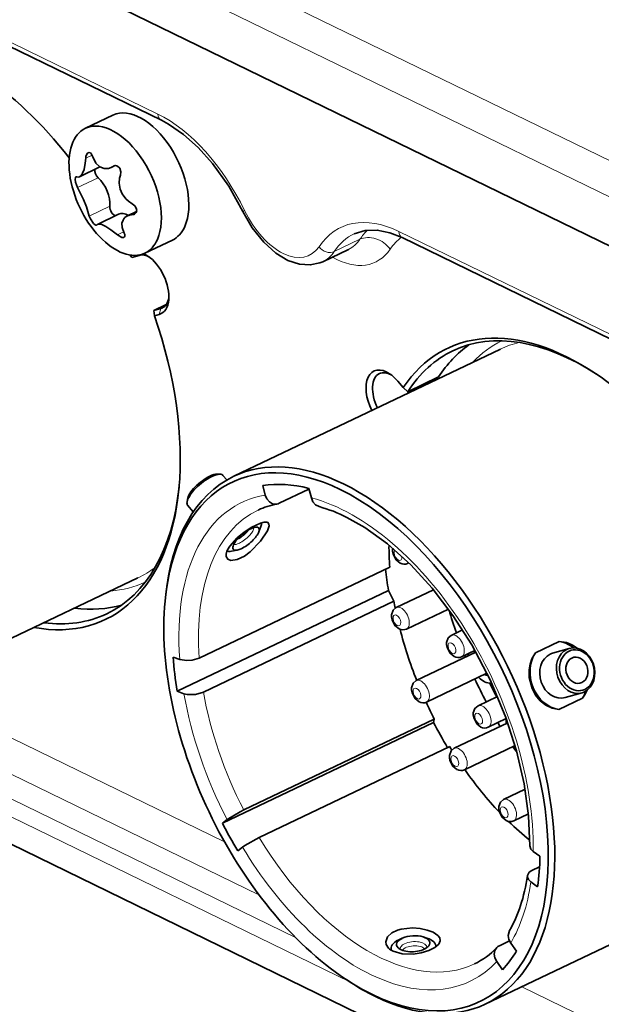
# Model space of a CAD drawing. Extents: x 5 to 415, y 5 to 296.
# Tile 8 of 58: x 62 to 75, y 18 to 40. Entities that reach past the tile are written whole.
import ezdxf

# ---------------------------------------------------------------- set-up
doc = ezdxf.new("R2010")
doc.units = 0

msp = doc.modelspace()

# ---------------------------------------------------------------- linework, layer by layer
at = {"color": 7, "lineweight": 13}
msp.add_line((81.355377, 32.835793), (24.419712, 60.555664), dxfattribs=at)
at = {"color": 7, "lineweight": 35}
for p, q in [((81.423904, 31.739624), (24.488239, 59.459499)), ((81.423904, 31.739624), (24.488239, 59.459499)), ((83.089394, 11.630623), (26.153725, 39.350498))]:
    msp.add_line(p, q, dxfattribs=at)
at = {"color": 7, "lineweight": 13, "ltscale": 0.224997}
msp.add_line((57.357441, 41.543652), (65.449249, 37.60405), dxfattribs=at)
at = {"color": 7, "lineweight": 35, "ltscale": 0.224997}
msp.add_line((57.434013, 41.407574), (65.525818, 37.467968), dxfattribs=at)
at = {"color": 7, "lineweight": 13, "ltscale": 0.365693}
msp.add_line((81.36702, 33.613758), (68.21521, 40.016888), dxfattribs=at)
at = {"color": 7, "lineweight": 35, "ltscale": 0.016485}
msp.add_line((63.878952, 37.29504), (64.474159, 37.578873), dxfattribs=at)
at = {"color": 7, "lineweight": 13, "ltscale": 0.003814}
msp.add_line((64.022728, 36.711403), (63.885017, 36.645733), dxfattribs=at)
at = {"color": 7, "lineweight": 35, "ltscale": 0.012235}
msp.add_line((64.192207, 36.456387), (63.750465, 36.245735), dxfattribs=at)
at = {"color": 7, "lineweight": 35, "ltscale": 0.002268}
msp.add_line((64.518578, 36.48497), (64.436691, 36.445919), dxfattribs=at)
at = {"color": 7, "lineweight": 13, "ltscale": 0.000683}
msp.add_line((64.503548, 36.481712), (64.478874, 36.469948), dxfattribs=at)
at = {"color": 7, "lineweight": 35, "ltscale": 0.000345}
msp.add_line((64.490891, 36.476772), (64.478874, 36.469948), dxfattribs=at)
at = {"color": 7, "lineweight": 13, "ltscale": 0.012355}
for p, q in [((64.153915, 36.223312), (63.707825, 36.01059)), ((64.409515, 35.604149), (63.963428, 35.391422))]:
    msp.add_line(p, q, dxfattribs=at)
at = {"color": 7, "lineweight": 35, "ltscale": 0.005451}
msp.add_line((64.98941, 35.488972), (64.792618, 35.395126), dxfattribs=at)
at = {"color": 7, "lineweight": 13, "ltscale": 0.001688}
msp.add_line((64.971092, 35.454277), (64.910156, 35.425217), dxfattribs=at)
at = {"color": 7, "lineweight": 35, "ltscale": 0.012725}
msp.add_line((64.599358, 35.430023), (64.139915, 35.21093), dxfattribs=at)
at = {"color": 7, "lineweight": 35, "ltscale": 0.000128}
msp.add_line((64.120377, 35.196609), (64.124489, 35.199665), dxfattribs=at)
at = {"color": 7, "lineweight": 13, "ltscale": 0.003739}
msp.add_line((64.706902, 35.046211), (64.571899, 34.981838), dxfattribs=at)
at = {"color": 7, "lineweight": 13, "ltscale": 0.226373}
msp.add_line((70.67572, 35.059471), (78.817001, 31.095783), dxfattribs=at)
at = {"color": 7, "lineweight": 35, "ltscale": 0.016486}
msp.add_line((65.170181, 34.587143), (65.765396, 34.870975), dxfattribs=at)
at = {"color": 7, "lineweight": 13, "ltscale": 0.015455}
msp.add_line((69.833206, 34.887218), (69.275192, 34.621124), dxfattribs=at)
at = {"color": 7, "lineweight": 35, "ltscale": 0.226372}
msp.add_line((70.752296, 34.923393), (78.89357, 30.959705), dxfattribs=at)
at = {"color": 7, "lineweight": 35, "ltscale": 0.015455}
msp.add_line((69.029106, 34.402378), (69.587112, 34.668472), dxfattribs=at)
at = {"color": 7, "lineweight": 35, "ltscale": 0.001723}
msp.add_line((64.888832, 34.495968), (64.843178, 34.547607), dxfattribs=at)
at = {"color": 7, "lineweight": 35, "ltscale": 0.003986}
for p, q in [((64.888832, 34.495968), (65.042084, 34.539963)), ((65.517624, 33.388023), (65.364372, 33.344028))]:
    msp.add_line(p, q, dxfattribs=at)
at = {"color": 7, "lineweight": 13, "ltscale": 0.00028}
msp.add_line((65.042084, 34.539963), (65.032082, 34.545006), dxfattribs=at)
at = {"color": 7, "lineweight": 35, "ltscale": 0.007428}
msp.add_line((65.364372, 33.344028), (65.632545, 33.471912), dxfattribs=at)
at = {"color": 7, "lineweight": 35, "ltscale": 0.002854}
msp.add_line((65.364372, 33.344028), (65.377739, 33.230671), dxfattribs=at)
at = {"color": 7, "lineweight": 13, "ltscale": 0.003318}
msp.add_line((65.517624, 33.388023), (65.481262, 33.260391), dxfattribs=at)
at = {"color": 7, "lineweight": 13, "ltscale": 0.001665}
msp.add_line((65.517624, 33.388023), (65.577736, 33.416691), dxfattribs=at)
at = {"color": 7, "lineweight": 35, "ltscale": 0.002693}
msp.add_line((65.481262, 33.260391), (65.377739, 33.230671), dxfattribs=at)
at = {"color": 7, "lineweight": 35, "ltscale": 0.160219}
for p, q in [((67.095139, 29.748112), (72.879829, 32.506618)), ((59.234661, 24.786999), (65.019348, 27.545506))]:
    msp.add_line(p, q, dxfattribs=at)
at = {"color": 7, "lineweight": 35, "ltscale": 0.018546}
msp.add_line((70.871323, 31.583311), (71.540939, 31.902624), dxfattribs=at)
at = {"color": 7, "lineweight": 35, "ltscale": 0.004426}
msp.add_line((70.656929, 31.808233), (70.77079, 31.672674), dxfattribs=at)
at = {"color": 7, "lineweight": 35, "ltscale": 0.003363}
msp.add_line((70.77079, 31.672674), (70.871323, 31.583311), dxfattribs=at)
at = {"color": 7, "lineweight": 35, "ltscale": 0.001546}
for p, q in [((66.733749, 29.795103), (66.795563, 29.793875)), ((66.092232, 29.256275), (66.082764, 29.195179))]:
    msp.add_line(p, q, dxfattribs=at)
at = {"color": 7, "lineweight": 35, "ltscale": 0.003238}
msp.add_line((66.862343, 29.768112), (66.945648, 29.668926), dxfattribs=at)
at = {"color": 7, "lineweight": 35, "ltscale": 0.005382}
for p, q in [((67.724197, 29.548193), (67.781494, 29.340679)), ((68.780029, 29.280165), (68.72274, 29.48768))]:
    msp.add_line(p, q, dxfattribs=at)
at = {"color": 7, "lineweight": 35, "ltscale": 0.017848}
msp.add_line((68.082893, 29.163879), (68.727295, 29.471172), dxfattribs=at)
at = {"color": 7, "lineweight": 35, "ltscale": 0.00477}
msp.add_line((66.096619, 29.124943), (66.219337, 28.978834), dxfattribs=at)
at = {"color": 7, "lineweight": 35, "ltscale": 0.003064}
for p, q in [((67.640785, 28.542767), (67.684059, 28.657433)), ((67.169136, 28.146599), (67.048729, 28.123779))]:
    msp.add_line(p, q, dxfattribs=at)
at = {"color": 7, "lineweight": 35, "ltscale": 0.114513}
for p, q in [((66.345795, 25.806667), (70.480301, 27.778261)), ((66.438171, 25.067146), (70.57267, 27.038742)), ((67.311798, 22.514141), (71.446297, 24.485733)), ((67.647362, 21.914787), (71.78186, 23.886383))]:
    msp.add_line(p, q, dxfattribs=at)
at = {"color": 7, "lineweight": 35, "ltscale": 0.000746}
msp.add_line((70.895012, 27.871069), (70.86808, 27.858223), dxfattribs=at)
at = {"color": 7, "lineweight": 35, "ltscale": 0.002118}
for p, q in [((65.607132, 27.038481), (65.61515, 27.122814)), ((71.207497, 19.760023), (71.288239, 19.734367)), ((69.510269, 18.852612), (69.580833, 18.805759))]:
    msp.add_line(p, q, dxfattribs=at)
at = {"color": 7, "lineweight": 35, "ltscale": 0.126882}
for p, q in [((65.871605, 25.089245), (70.452682, 27.273794)), ((66.849899, 22.227531), (71.430969, 24.412079))]:
    msp.add_line(p, q, dxfattribs=at)
at = {"color": 7, "lineweight": 35, "ltscale": 0.006598}
msp.add_line((70.57267, 27.038742), (70.452682, 27.273794), dxfattribs=at)
at = {"color": 7, "lineweight": 35, "ltscale": 0.022351}
msp.add_line((71.429237, 27.287006), (70.622238, 26.90218), dxfattribs=at)
at = {"color": 7, "lineweight": 35, "ltscale": 0.025147}
msp.add_line((71.751846, 26.870287), (70.843918, 26.437328), dxfattribs=at)
at = {"color": 7, "lineweight": 35, "ltscale": 0.006797}
msp.add_line((72.060989, 26.416939), (71.815598, 26.299921), dxfattribs=at)
at = {"color": 7, "lineweight": 35, "ltscale": 0.014272}
for p, q in [((73.639618, 25.921486), (74.154922, 26.167217)), ((74.145798, 24.695339), (74.661102, 24.941071))]:
    msp.add_line(p, q, dxfattribs=at)
at = {"color": 7, "lineweight": 35, "ltscale": 0.035807}
msp.add_line((72.349876, 25.933846), (71.057053, 25.317343), dxfattribs=at)
at = {"color": 7, "lineweight": 35, "ltscale": 0.008041}
msp.add_line((72.327591, 25.973513), (72.03727, 25.835072), dxfattribs=at)
at = {"color": 7, "lineweight": 35, "ltscale": 0.009429}
for p, q in [((74.374916, 26.015944), (74.01239, 25.911865)), ((74.650864, 25.054768), (74.28833, 24.950691))]:
    msp.add_line(p, q, dxfattribs=at)
at = {"color": 7, "lineweight": 35, "ltscale": 0.003877}
for p, q in [((65.924484, 25.774391), (65.779236, 25.828766)), ((65.871605, 25.089245), (66.016853, 25.034872))]:
    msp.add_line(p, q, dxfattribs=at)
at = {"color": 7, "lineweight": 35, "ltscale": 0.036303}
msp.add_line((72.589439, 25.477524), (71.278725, 24.852493), dxfattribs=at)
at = {"color": 7, "lineweight": 35, "ltscale": 0.000266}
msp.add_line((72.678589, 25.267097), (72.689102, 25.268784), dxfattribs=at)
at = {"color": 7, "lineweight": 13, "ltscale": 0.191042}
msp.add_line((66.897667, 21.81979), (60.02702, 25.164856), dxfattribs=at)
at = {"color": 7, "lineweight": 13, "ltscale": 0.234357}
msp.add_line((67.642166, 20.673687), (59.213737, 24.77718), dxfattribs=at)
at = {"color": 7, "lineweight": 35, "ltscale": 0.011751}
msp.add_line((72.819633, 24.974386), (72.395348, 24.772057), dxfattribs=at)
at = {"color": 7, "lineweight": 13, "ltscale": 0.329527}
msp.add_line((69.612389, 18.784878), (57.761261, 24.554752), dxfattribs=at)
at = {"color": 7, "lineweight": 13, "ltscale": 0.276405}
msp.add_line((68.434082, 19.750366), (58.49345, 24.590094), dxfattribs=at)
at = {"color": 7, "lineweight": 35, "ltscale": 0.001881}
msp.add_line((71.430969, 24.412079), (71.446297, 24.485733), dxfattribs=at)
at = {"color": 7, "lineweight": 35, "ltscale": 0.032172}
msp.add_line((73.039909, 24.40435), (71.878334, 23.850437), dxfattribs=at)
at = {"color": 7, "lineweight": 35, "ltscale": 0.010832}
msp.add_line((73.008102, 24.493702), (72.61702, 24.307207), dxfattribs=at)
at = {"color": 7, "lineweight": 35, "ltscale": 0.030434}
msp.add_line((73.19883, 23.909575), (72.100006, 23.385586), dxfattribs=at)
at = {"color": 7, "lineweight": 35, "ltscale": 0.012951}
msp.add_line((73.415939, 22.965813), (72.948326, 22.742828), dxfattribs=at)
at = {"color": 7, "lineweight": 35, "ltscale": 0.008782}
msp.add_line((73.487061, 22.429171), (73.169998, 22.277977), dxfattribs=at)
at = {"color": 7, "lineweight": 35, "ltscale": 0.003163}
for p, q in [((66.950874, 22.303749), (66.849899, 22.227531)), ((67.185463, 21.62818), (67.286438, 21.704399))]:
    msp.add_line(p, q, dxfattribs=at)
at = {"color": 7, "lineweight": 35, "ltscale": 0.004496}
for p, q in [((73.739128, 21.510178), (73.5924, 21.614174)), ((73.542007, 20.954197), (73.688736, 20.850201))]:
    msp.add_line(p, q, dxfattribs=at)
at = {"color": 7, "lineweight": 35, "ltscale": 0.00458}
msp.add_line((73.565079, 21.20248), (73.730446, 21.281338), dxfattribs=at)
at = {"color": 7, "lineweight": 35, "ltscale": 0.160218}
msp.add_line((72.552948, 18.302818), (78.337631, 21.061325), dxfattribs=at)
at = {"color": 7, "lineweight": 35, "ltscale": 0.002119}
msp.add_line((70.753143, 19.73159), (70.676201, 19.696066), dxfattribs=at)
at = {"color": 7, "lineweight": 35, "ltscale": 0.006039}
msp.add_line((72.859055, 19.570438), (73.077103, 19.674416), dxfattribs=at)
at = {"color": 7, "lineweight": 35, "ltscale": 0.005358}
for p, q in [((73.227783, 19.452307), (73.104614, 19.62772)), ((72.803856, 19.224747), (72.927025, 19.049335))]:
    msp.add_line(p, q, dxfattribs=at)
at = {"color": 7, "lineweight": 13, "ltscale": 0.212137}
msp.add_line((80.974609, 14.966248), (73.345306, 18.680676), dxfattribs=at)
at = {"color": 7, "lineweight": 35}
for points in [[(67.290977, 35.493595), (66.987198, 36.041126), (66.634033, 36.534523), (66.326454, 36.876411), (66.006523, 37.161552), (65.684349, 37.382843), (65.525818, 37.467968)], [(63.938992, 36.765503), (63.919182, 36.749966), (63.890022, 36.685463), (63.885017, 36.645733)], [(64.031464, 36.687775), (64.010735, 36.733665), (63.986309, 36.760105), (63.962322, 36.769634), (63.938992, 36.765503)], [(63.816349, 36.319897), (63.849167, 36.405014), (63.87574, 36.537491), (63.885017, 36.645733)], [(64.031464, 36.687775), (64.102669, 36.541313), (64.18969, 36.457947), (64.284554, 36.421444), (64.379265, 36.425461), (64.436691, 36.445919)], [(64.639938, 36.278187), (64.648796, 36.354393), (64.623466, 36.428455), (64.572525, 36.475571), (64.534058, 36.485603), (64.490891, 36.476772)], [(63.678513, 36.244656), (63.672012, 36.239384), (63.663601, 36.220642), (63.660263, 36.19437), (63.666409, 36.12685), (63.707825, 36.01059)], [(64.639938, 36.278187), (64.621422, 36.212734), (64.612122, 36.102444), (64.632011, 35.978241), (64.67704, 35.870899), (64.753258, 35.766659), (64.812729, 35.712189), (64.895538, 35.659019)], [(63.963428, 35.391422), (63.902527, 35.591537), (63.837597, 35.753704), (63.707825, 36.01059)], [(64.944405, 35.43428), (64.980515, 35.467342), (64.992691, 35.512348), (64.983353, 35.562969), (64.952721, 35.613583), (64.895538, 35.659019)], [(67.290977, 35.493595), (67.497658, 35.135166), (67.747757, 34.822407), (68.009857, 34.588085), (68.271133, 34.431152), (68.522888, 34.347462), (68.757271, 34.3316), (68.963547, 34.374943), (69.029106, 34.402378)], [(63.963428, 35.391422), (63.986637, 35.3316), (64.055389, 35.233326), (64.091476, 35.2029), (64.105408, 35.196461), (64.111824, 35.195225), (64.120377, 35.196609)], [(64.694862, 35.305771), (64.671692, 35.236443), (64.674179, 35.144245), (64.718353, 35.02388)], [(64.571899, 34.981838), (64.433891, 35.096352), (64.322746, 35.168026), (64.233185, 35.207466), (64.168045, 35.217575), (64.139915, 35.21093)], [(64.713852, 34.927704), (64.728897, 34.940872), (64.734306, 34.954353), (64.731384, 34.992962), (64.718353, 35.02388)], [(69.711105, 35.008606), (69.945496, 35.080688), (70.21067, 35.086918), (70.4841, 35.030388), (70.752296, 34.923393)], [(64.571899, 34.981838), (64.671204, 34.925106), (64.701729, 34.923916), (64.713852, 34.927704)], [(68.032173, 29.147461), (67.937462, 29.155186), (67.870682, 29.194046), (67.816833, 29.257965), (67.781494, 29.340679)], [(68.780029, 29.280165), (68.815369, 29.197453), (68.869217, 29.133532), (68.949562, 29.090473)], [(73.515839, 21.737604), (73.491089, 22.385086), (73.395699, 23.080433), (73.230705, 23.796963), (72.999069, 24.519684), (72.664482, 25.321537), (72.259819, 26.091492), (71.8498, 26.733009), (71.40139, 27.320534), (70.934868, 27.831575), (70.428932, 28.287411), (69.93779, 28.64073), (69.553047, 28.858032)], [(66.959953, 28.152082), (67.009689, 28.235693), (67.168396, 28.411659), (67.322403, 28.536802), (67.485321, 28.642776), (67.678604, 28.734756), (67.758675, 28.755444), (67.813187, 28.755096)], [(67.813187, 28.755096), (67.836945, 28.745544), (67.859535, 28.713755), (67.861931, 28.675032), (67.826431, 28.565273)], [(67.826431, 28.565273), (67.679901, 28.341803), (67.453613, 28.112131), (67.326622, 28.019966), (67.168472, 27.943163), (67.031242, 27.924927), (66.964706, 27.95219), (66.931923, 28.009842), (66.929482, 28.03075)], [(70.707329, 27.861954), (70.618576, 27.93416), (70.553864, 28.058931), (70.542587, 28.123869)], [(70.622238, 26.90218), (70.555092, 26.845356), (70.519394, 26.747972), (70.518425, 26.702974)], [(70.683167, 26.441059), (70.594414, 26.513266), (70.529701, 26.638037), (70.518425, 26.702974)], [(71.815598, 26.299921), (71.748451, 26.243097), (71.712746, 26.145714), (71.711784, 26.100716)], [(71.876526, 25.8388), (71.787773, 25.911007), (71.723061, 26.035778), (71.711784, 26.100716)], [(73.566475, 25.149197), (73.50547, 25.388924), (73.503899, 25.553825), (73.524094, 25.67399), (73.562592, 25.787865), (73.639618, 25.921486)], [(65.924484, 25.774391), (66.081932, 25.75112), (66.197891, 25.761627), (66.345795, 25.806667)], [(71.057053, 25.317343), (70.989899, 25.260519), (70.954201, 25.163137), (70.953239, 25.118139)], [(66.438171, 25.067146), (66.269363, 25.018784), (66.089104, 25.017151), (66.016853, 25.034872)], [(71.117981, 24.856224), (71.029221, 24.928429), (70.964516, 25.053202), (70.953239, 25.118139)], [(74.145798, 24.695339), (74.001198, 24.722574), (73.864952, 24.786167), (73.743851, 24.88205), (73.642853, 25.005177), (73.566475, 25.149197)], [(72.395348, 24.772057), (72.328201, 24.715233), (72.292496, 24.617851), (72.291534, 24.572853)], [(72.456268, 24.310938), (72.367516, 24.383144), (72.302811, 24.507915), (72.291534, 24.572853)], [(71.878334, 23.850437), (71.811188, 23.793613), (71.775482, 23.69623), (71.774521, 23.651232)], [(71.939262, 23.389317), (71.85051, 23.461523), (71.785797, 23.586294), (71.774521, 23.651232)], [(72.948326, 22.742828), (72.88118, 22.686005), (72.845474, 22.588623), (72.844513, 22.543625)], [(66.950874, 22.303749), (67.236176, 22.476212), (67.311798, 22.514141)], [(73.009254, 22.281708), (72.920502, 22.353916), (72.855789, 22.478687), (72.844513, 22.543625)], [(67.647362, 21.914787), (67.339981, 21.741768), (67.286438, 21.704399)], [(73.515846, 21.737576), (73.541435, 21.663286), (73.5924, 21.614174)], [(73.466492, 21.090851), (73.505981, 21.162722), (73.565079, 21.20248)], [(73.542007, 20.954197), (73.491043, 21.003309), (73.46698, 21.058039), (73.466492, 21.090851)], [(71.419243, 19.862143), (71.29129, 19.910454), (71.137978, 19.943249), (70.971031, 19.956081), (70.724876, 19.93082), (70.650444, 19.909779), (70.524345, 19.850391), (70.428284, 19.760094), (70.393242, 19.65383), (70.403671, 19.594658), (70.45311, 19.518456)], [(71.545761, 19.604265), (71.576035, 19.672394), (71.563812, 19.740831), (71.52346, 19.793213), (71.419243, 19.862143)], [(73.07589, 19.89749), (73.048492, 19.788877), (73.063583, 19.70697), (73.104614, 19.62772)], [(70.552765, 19.448952), (70.749107, 19.392513), (70.985825, 19.386944), (71.165565, 19.414175), (71.331299, 19.464333), (71.458443, 19.527756), (71.545761, 19.604265)], [(72.803856, 19.224747), (72.762695, 19.304356), (72.747704, 19.388351), (72.760811, 19.464512), (72.800484, 19.528172)]]:
    msp.add_lwpolyline(points, dxfattribs=at)
for centre, radius, start, end in [((64.288673, 36.754684), 0.342416, 295.611622, 303.742259), ((63.685486, 36.22858), 0.017557, 63.968253, 113.447113), ((63.720398, 36.306637), 0.067907, 246.403886, 296.274929), ((64.880142, 35.2005), 0.213233, 114.214136, 150.396258), ((64.934219, 35.084278), 0.341691, 94.037184, 114.491449), ((64.902351, 35.524281), 0.099355, 274.50642, 295.046998), ((64.160965, 35.165867), 0.049729, 115.037338, 137.180989), ((68.305664, 27.585529), 1.585616, 99.933085, 115.389298), ((67.996811, 29.343109), 0.198825, 280.247119, 295.65496), ((68.074303, 25.927372), 3.282268, 63.225463, 74.532179), ((70.818581, 28.139769), 0.276409, 169.654154, 183.296982), ((67.194374, 28.027233), 0.265246, 151.960808, 179.239641), ((70.791946, 28.025547), 0.184006, 242.648976, 294.463925), ((70.767792, 26.60465), 0.184006, 242.648976, 294.463925), ((74.124077, 25.483374), 0.684704, 51.591697, 87.417016), ((71.961143, 26.002394), 0.184006, 242.648976, 294.463925), ((74.105713, 25.586975), 0.338028, 106.027711, 115.508963), ((74.059952, 25.417835), 0.767277, 321.582413, 336.444143), ((71.202599, 25.019815), 0.184006, 242.648976, 294.463925), ((72.540894, 24.474529), 0.184006, 242.648976, 294.463925), ((72.02388, 23.55291), 0.184006, 242.648976, 294.463925), ((73.093872, 22.445301), 0.184006, 242.648976, 294.463925), ((70.703651, 19.772621), 0.357002, 225.411259, 245.006102), ((71.613594, 20.636772), 1.623779, 295.774925, 316.953184), ((72.943123, 19.392071), 0.19717, 115.235578, 136.344906)]:
    msp.add_arc(centre, radius, start, end, dxfattribs=at)
for centre, major_axis, ratio, start_param, end_param in [((61.360432, 32.824665), (2.948437, -6.182978), 0.566189, 1.948487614, 2.384339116), ((65.119774, 36.224926), (0.645641, -1.353937), 0.566189, 0.452966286, 3.141558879), ((64.524567, 35.941093), (0.645641, -1.353937), 0.566189, 0.452966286, 3.141558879), ((64.524567, 35.941093), (0.645641, -1.353937), 0.566189, 3.141558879, 6.283151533), ((63.700878, 36.745377), (0.022404, -0.506634), 0.359511, 0.1512134, 0.558155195), ((64.175087, 36.326347), (-0.060261, 0.126366), 0.566189, 0.664578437, 2.213302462), ((64.078293, 35.855331), (-0.215214, 0.451313), 0.566189, 3.881420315, 5.354895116), ((64.502258, 35.533813), (-0.060261, 0.126366), 0.566189, 0.739827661, 2.891788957), ((64.81459, 34.978718), (-0.215214, 0.451313), 0.566189, 5.592350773, 6.283236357), ((65.119774, 36.224926), (0.645641, -1.353937), 0.566189, 6.283151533, 6.736151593), ((64.524567, 35.941093), (0.645641, -1.353937), 0.566189, 6.283151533, 6.736151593), ((65.279854, 33.963993), (0.269016, -0.56414), 0.566189, 2.46661488, 3.047361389), ((65.205452, 33.928516), (0.312061, -0.654404), 0.566189, 2.38424093, 2.57296873), ((65.205452, 33.928516), (0.312061, -0.654404), 0.566189, 0.757331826, 2.38424093), ((65.205452, 33.928516), (0.312061, -0.654404), 0.566189, 6.188953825, 7.040517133), ((65.279854, 33.963993), (0.269016, -0.56414), 0.566189, 6.283150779, 6.957511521), ((65.279854, 33.963993), (0.269016, -0.56414), 0.566189, 6.188954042, 6.283150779), ((61.360432, 32.824665), (2.948437, -6.182978), 0.566189, 0.757392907, 1.370527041), ((74.678719, 26.340481), (2.948437, -6.182978), 0.566189, 2.384339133, 3.464922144), ((74.75312, 26.375961), (2.905396, -6.092716), 0.566189, 2.394174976, 3.141586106), ((74.75312, 26.375961), (2.905396, -6.092716), 0.566189, 3.141586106, 3.478234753), ((75.422729, 26.695274), (2.905396, -6.092716), 0.566189, 3.2389116, 3.478234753), ((70.449951, 31.37516), (0.312061, -0.654404), 0.566189, 2.384384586, 4.746321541), ((70.524353, 31.410639), (0.269016, -0.56414), 0.566189, 3.141620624, 4.751778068), ((70.524353, 31.410639), (0.269016, -0.56414), 0.566189, 2.469293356, 3.141620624), ((70.449951, 31.37516), (0.312061, -0.654404), 0.566189, 2.00016362, 2.384384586), ((74.678719, 26.340481), (2.948437, -6.182978), 0.566189, 1.948487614, 2.384339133), ((71.19397, 31.729952), (0.269016, -0.56414), 0.566189, 4.701860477, 4.751778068), ((69.749641, 23.989986), (-2.685875, 5.632378), 0.566189, 5.665355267, 7.040454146), ((69.824043, 24.025463), (-2.72892, 5.722641), 0.566189, 5.665355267, 6.283180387), ((69.824043, 24.025463), (-2.72892, 5.722641), 0.566189, 6.283180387, 7.040454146), ((66.479477, 29.446527), (-0.382866, -0.321579), 0.343142, 4.065398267, 5.909169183), ((66.449272, 29.482491), (-0.344578, -0.289421), 0.343142, 4.065398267, 5.909169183), ((66.449272, 29.482491), (0.344578, 0.289421), 0.343142, 0.373990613, 0.923805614), ((66.479477, 29.446527), (0.382866, 0.321579), 0.343142, 0.373990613, 0.923805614), ((66.479477, 29.446527), (0.382866, 0.321579), 0.343142, 0.000040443, 0.373990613), ((61.360432, 32.824665), (2.948437, -6.182978), 0.566189, 5.894962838, 7.04057822), ((61.434834, 32.860142), (2.905396, -6.092716), 0.566189, 0.000069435, 0.747944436), ((69.749641, 23.989986), (-2.570736, 5.390926), 0.566189, 5.843473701, 6.115555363), ((69.824043, 24.025463), (2.72892, -5.722639), 0.566189, 6.283180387, 8.80694792), ((69.749641, 23.989986), (2.685875, -5.632378), 0.566189, 5.665355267, 8.80694792), ((66.479477, 29.446527), (-0.382866, -0.321579), 0.343142, 5.909169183, 6.283225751), ((67.36338, 28.394173), (-0.276447, -0.232197), 0.343142, 4.065398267, 6.02450593), ((67.36338, 28.394173), (0.276447, 0.232197), 0.343142, 0.258740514, 0.923805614), ((67.36338, 28.394173), (0.276447, 0.232197), 0.343142, 5.734288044, 6.541925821), ((67.310379, 28.457272), (0.372387, 0.312778), 0.343142, 5.734288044, 6.096144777), ((67.36338, 28.394173), (0.276447, 0.232197), 0.343142, 4.065398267, 5.734288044), ((67.36338, 28.394173), (-0.276447, -0.232197), 0.343142, 6.02450593, 6.832207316), ((74.107346, 26.068016), (2.346912, -4.92156), 0.566189, 4.004475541, 4.106559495), ((67.310379, 28.457272), (0.372387, 0.312778), 0.343142, 3.248276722, 3.690614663), ((67.36338, 28.394173), (-0.276447, -0.232197), 0.343142, 0.549022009, 0.923805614), ((74.330719, 26.174534), (-2.570736, 5.390926), 0.566189, 1.024100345, 1.108934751), ((62.104443, 33.179455), (2.905396, -6.092716), 0.566189, 5.932852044, 6.186077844), ((69.749641, 23.989986), (-2.685875, 5.632378), 0.566189, 0.757268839, 2.384180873), ((74.107346, 26.068016), (2.346912, -4.92156), 0.566189, 4.25709131, 4.286768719), ((61.434834, 32.860142), (2.905396, -6.092716), 0.566189, 5.932852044, 6.283254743), ((75.482254, 26.723658), (2.613777, -5.481188), 0.566189, 4.426540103, 4.514179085), ((74.107346, 26.068016), (2.346912, -4.92156), 0.566189, 4.377072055, 4.595596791), ((74.15036, 25.431278), (0.206955, -0.720881), 0.820619, 2.279331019, 2.797776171), ((74.512894, 25.535355), (0.13797, -0.480587), 0.820619, 0.13613468, 3.141594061), ((75.482254, 26.723658), (2.613777, -5.481188), 0.566189, 4.600048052, 4.607568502), ((72.510826, 25.725317), (-0.211987, 0.444542), 0.566189, 0.908411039, 1.02060299), ((72.510826, 25.725317), (0.13451, -0.28207), 0.566189, 3.474497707, 3.742015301), ((74.15036, 25.431278), (0.206955, -0.720881), 0.820619, 3.757678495, 5.939368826), ((74.15036, 25.431278), (0.13797, -0.480587), 0.820619, 3.277727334, 6.283195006), ((74.512894, 25.535355), (-0.13797, 0.480587), 0.820619, 0.13613468, 3.141594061), ((74.540352, 25.54324), (-0.124172, 0.432529), 0.820619, 0.13613468, 3.277727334), ((74.540352, 25.54324), (0.079334, -0.276337), 0.820619, 1.706931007, 7.990116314), ((74.512894, 25.535355), (0.13797, -0.480587), 0.820619, 3.141594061, 3.277727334), ((74.540352, 25.54324), (0.124172, -0.432529), 0.820619, 0.13613468, 3.277727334), ((69.749641, 23.989986), (-2.570736, 5.390926), 0.566189, 0.971530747, 1.108934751), ((72.510826, 25.725317), (0.13451, -0.28207), 0.566189, 5.681602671, 6.083413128), ((75.482254, 26.723658), (2.613777, -5.481188), 0.566189, 4.692589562, 4.783733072), ((72.510826, 25.725317), (-0.211987, 0.444542), 0.566189, 2.121293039, 2.523762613), ((72.510826, 25.725317), (0.211987, -0.444542), 0.566189, 5.665355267, 6.118179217), ((75.091644, 26.537392), (-2.09296, 4.389011), 0.566189, 1.590778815, 1.659936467), ((72.510826, 25.725317), (0.211987, -0.444542), 0.566189, 6.118179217, 6.155630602), ((74.512894, 25.535355), (-0.13797, 0.480587), 0.820619, 3.141594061, 3.277727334), ((74.15036, 25.431278), (0.206955, -0.720881), 0.820619, 0.616085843, 0.862296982), ((74.107346, 26.068016), (2.346912, -4.92156), 0.566189, 4.690260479, 4.764281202), ((74.330719, 26.174534), (-2.570736, 5.390926), 0.566189, 1.628207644, 1.733679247), ((75.482254, 26.723658), (2.613777, -5.481188), 0.566189, 4.86918869, 4.884945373), ((73.332108, 24.258411), (-0.211987, 0.444542), 0.566189, 0.774204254, 1.02060299), ((74.107346, 26.068016), (2.346912, -4.92156), 0.566189, 4.89091325, 4.906937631), ((75.482254, 26.723658), (2.613777, -5.481188), 0.566189, 4.97172205, 4.998244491), ((74.107346, 26.068016), (2.346912, -4.92156), 0.566189, 5.002018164, 5.233972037), ((69.749641, 23.989986), (-2.570736, 5.390926), 0.566189, 1.628207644, 1.7438015), ((74.107346, 26.068016), (2.346912, -4.92156), 0.566189, 5.291085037, 5.420376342), ((69.749641, 23.989986), (-2.570736, 5.390926), 0.566189, 3.851533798, 3.988518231), ((70.391151, 23.698566), (1.85228, -4.556589), 0.552427, 0.399013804, 0.757447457), ((70.993515, 19.535336), (-0.485367, -0.030342), 0.477476, 5.39471222, 6.43951771), ((70.988708, 19.612268), (0.360321, 0.022526), 0.477476, 2.271020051, 3.531963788), ((70.988708, 19.612268), (-0.360321, -0.022526), 0.477476, 5.39471222, 5.412612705), ((70.988708, 19.612268), (-0.360321, -0.022526), 0.477476, 4.030347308, 5.39471222), ((70.988708, 19.612268), (-0.360321, -0.022526), 0.477476, 2.751243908, 4.030347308), ((70.993515, 19.535336), (-0.485367, -0.030342), 0.477476, 3.03454275, 4.030347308), ((70.988708, 19.612268), (0.360321, 0.022526), 0.477476, 3.531963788, 5.412612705), ((70.988708, 19.612268), (-0.360321, -0.022526), 0.477476, 2.271020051, 2.751243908), ((69.749641, 23.989986), (-2.570736, 5.390926), 0.566189, 3.362631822, 3.500035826), ((69.749641, 23.989986), (-2.685875, 5.632378), 0.566189, 2.384180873, 2.523762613), ((69.824043, 24.025463), (-2.72892, 5.722641), 0.566189, 2.384180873, 2.523762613), ((69.824043, 24.025463), (2.72892, -5.722639), 0.566189, 5.665355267, 6.283180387)]:
    msp.add_ellipse(centre, major_axis=major_axis, ratio=ratio, start_param=start_param, end_param=end_param, dxfattribs=at)
at = {"color": 7, "lineweight": 13}
for centre, major_axis, ratio, start_param, end_param in [((65.632896, 34.666325), (1.441936, -3.023792), 0.566189, 1.581091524, 2.523762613), ((65.635254, 37.692745), (0.109436, 0.224777), 0.671898, 2.271397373, 3.141601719), ((67.516006, 35.602516), (0.225025, 0.108921), 0.008486, 2.539693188, 3.141590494), ((68.089897, 35.893291), (0.645641, -1.353937), 0.566189, 4.72268418, 6.608026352), ((70.859375, 32.121746), (1.441936, -3.023792), 0.566189, 2.52376261, 3.4664337), ((71.603386, 32.47654), (1.334328, -2.798136), 0.566189, 3.326978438, 3.4664337), ((70.861725, 35.14817), (0.109436, 0.224777), 0.671898, 2.271397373, 3.141626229), ((71.045372, 32.210445), (1.334328, -2.798136), 0.566189, 3.14155735, 3.4664337), ((68.833908, 36.248085), (0.75325, -1.579594), 0.566189, 6.283137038, 6.608026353), ((70.118713, 34.498398), (-0.415684, 0.277863), 0.781167, 4.277426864, 5.848223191), ((71.975388, 32.653934), (1.119114, -2.346825), 0.566189, 3.235515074, 3.4664337), ((69.132439, 34.815533), (-0.20784, 0.138931), 0.781167, 1.135834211, 2.706630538), ((68.275902, 35.981991), (0.75325, -1.579594), 0.566189, 6.283137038, 6.608026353), ((69.205917, 36.42548), (0.968464, -2.030905), 0.566189, 5.603522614, 6.608026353), ((75.720337, 26.837191), (2.793484, -5.858032), 0.566189, 3.147217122, 3.356565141), ((75.608734, 26.783972), (2.72892, -5.722639), 0.566189, 3.020608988, 3.141587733), ((69.749641, 23.989986), (2.47604, -5.192348), 0.566189, 2.979199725, 4.110491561), ((69.749641, 23.989986), (2.47604, -5.192348), 0.566189, 0.849549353, 2.696644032), ((69.972847, 24.096424), (-2.346912, 4.921558), 0.566189, 0.00003386, 0.964966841), ((67.3004, 28.469151), (0.220554, 0.185249), 0.343142, 4.065398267, 6.075717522), ((67.246696, 28.533092), (-0.199089, -0.167221), 0.343142, 0.923805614, 2.235755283), ((67.3004, 28.469151), (-0.220554, -0.185249), 0.343142, 0.208090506, 0.923805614), ((70.660522, 28.044525), (-0.054878, 0.115086), 0.566189, 0.216415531, 0.952966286), ((70.660522, 28.044525), (0.054878, -0.115086), 0.566189, 4.09455894, 7.236151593), ((70.660522, 28.044525), (-0.054878, 0.115086), 0.566189, 4.09455894, 4.195708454), ((62.290447, 33.268154), (2.72892, -5.722639), 0.566189, 6.283180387, 6.403967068), ((70.75724, 28.090649), (0.110836, -0.232426), 0.566189, 0.000009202, 0.194155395), ((62.40205, 33.321373), (2.793484, -5.858032), 0.566189, 6.067829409, 6.277496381), ((70.733078, 26.669754), (0.110836, -0.232426), 0.566189, 2.523762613, 3.141601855), ((70.636353, 26.623631), (-0.054878, 0.115086), 0.566189, 4.09455894, 7.236151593), ((70.733078, 26.669754), (0.110836, -0.232426), 0.566189, 0.000009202, 2.523762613), ((70.636353, 26.623631), (0.054878, -0.115086), 0.566189, 4.09455894, 7.236151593), ((71.926437, 26.067495), (0.110836, -0.232426), 0.566189, 2.523762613, 3.141601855), ((71.926437, 26.067495), (0.110836, -0.232426), 0.566189, 0.000009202, 2.523762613), ((71.829712, 26.021374), (-0.054878, 0.115086), 0.566189, 4.09455894, 7.236151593), ((71.829712, 26.021374), (0.054878, -0.115086), 0.566189, 4.09455894, 7.236151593), ((71.167885, 25.084919), (0.110836, -0.232426), 0.566189, 2.523762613, 3.141601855), ((71.167885, 25.084919), (0.110836, -0.232426), 0.566189, 0.000009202, 2.523762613), ((69.749641, 23.989986), (-2.47604, 5.192348), 0.566189, 1.11156659, 1.625994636), ((69.972847, 24.096424), (-2.346912, 4.921558), 0.566189, 1.115498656, 1.622688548), ((71.071167, 25.038795), (-0.054878, 0.115086), 0.566189, 4.09455894, 7.236151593), ((71.071167, 25.038795), (0.054878, -0.115086), 0.566189, 4.09455894, 7.236151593), ((72.50618, 24.539633), (0.110836, -0.232426), 0.566189, 2.523762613, 3.141601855), ((72.409462, 24.493509), (-0.054878, 0.115086), 0.566189, 4.09455894, 7.236151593), ((72.50618, 24.539633), (0.110836, -0.232426), 0.566189, 0.000009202, 2.523762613), ((72.409462, 24.493509), (0.054878, -0.115086), 0.566189, 4.09455894, 7.236151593), ((71.892448, 23.571888), (-0.054878, 0.115086), 0.566189, 4.09455894, 7.236151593), ((71.989174, 23.618011), (0.110836, -0.232426), 0.566189, 2.523762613, 3.141601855), ((71.989174, 23.618011), (0.110836, -0.232426), 0.566189, 0.000009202, 2.523762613), ((71.892448, 23.571888), (0.054878, -0.115086), 0.566189, 4.09455894, 7.236151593), ((73.059166, 22.510403), (0.110836, -0.232426), 0.566189, 2.523762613, 3.141601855), ((73.059166, 22.510403), (0.110836, -0.232426), 0.566189, 0.000009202, 2.523762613), ((72.96244, 22.464279), (-0.054878, 0.115086), 0.566189, 4.09455894, 7.236151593), ((72.96244, 22.464279), (0.054878, -0.115086), 0.566189, 4.09455894, 7.236151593), ((69.972847, 24.096424), (-2.346912, 4.921558), 0.566189, 1.749320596, 3.141524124), ((69.749641, 23.989986), (2.47604, -5.192348), 0.566189, 4.887607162, 6.501592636), ((69.749641, 23.989986), (-2.47604, 5.192348), 0.566189, 3.502667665, 3.848910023), ((70.994423, 19.520855), (-0.287472, -0.017971), 0.477476, 3.045836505, 5.412612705), ((70.994423, 19.520855), (0.287472, 0.017971), 0.477476, 2.271020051, 3.23422923), ((70.999298, 19.44289), (0.259495, 0.01622), 0.477476, 0.348504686, 2.791556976)]:
    msp.add_ellipse(centre, major_axis=major_axis, ratio=ratio, start_param=start_param, end_param=end_param, dxfattribs=at)

doc.saveas('drawing.dxf')
